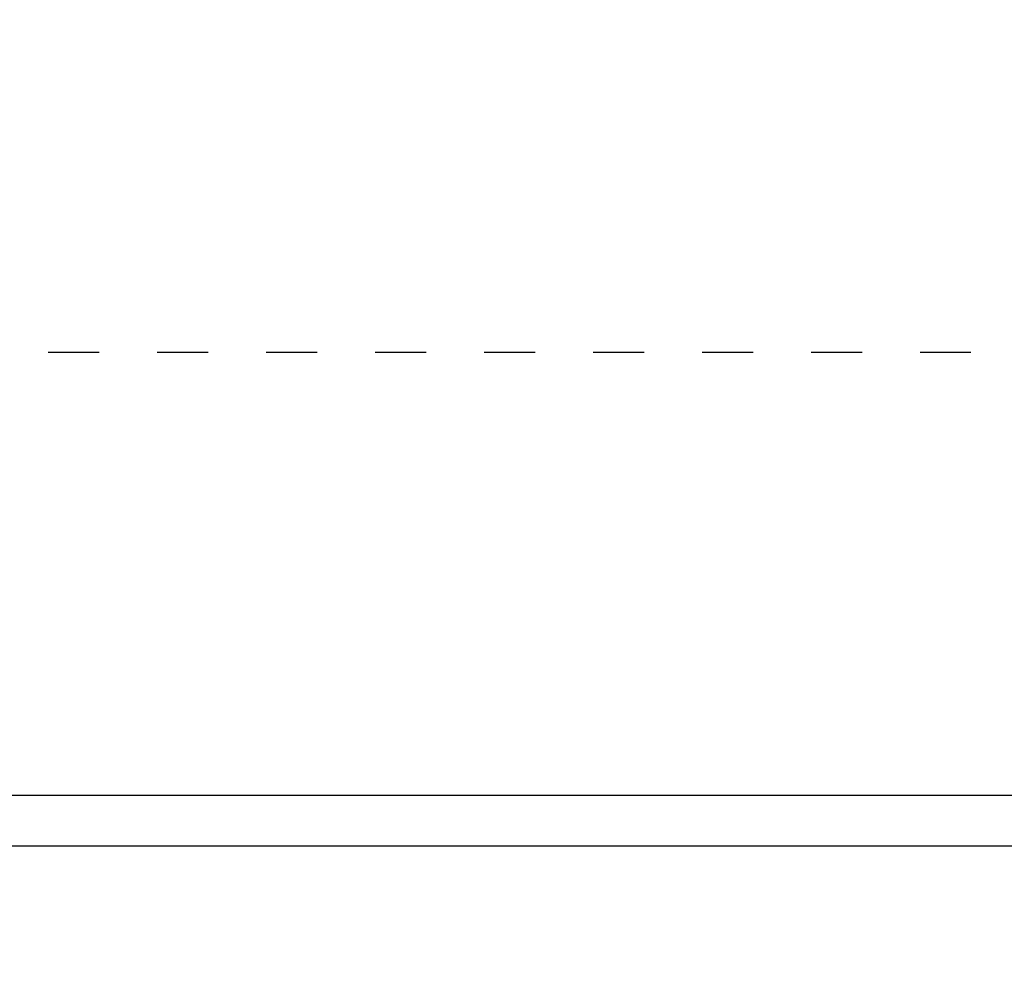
# Model space of a CAD drawing. Header units: millimetres. Extents: x 22865 to 60762, y -18816 to 15611.
# Tile 119 of 256: x 25878 to 25891, y 8454 to 8467. Entities that reach past the tile are written whole.
import ezdxf

# ---------------------------------------------------------------- set-up
doc = ezdxf.new("R2010")
doc.units = ezdxf.units.MM
doc.linetypes.add('DASHED', pattern=[15, 7, -8])
for name, color, linetype in [('A_KURVEN', 7, 'Continuous'), ('bramy przemyslowe', 5, 'Continuous'), ('WYMIARY', 6, 'Continuous'), ('Z3067108_AF1_PBL37', 7, 'Continuous')]:
    doc.layers.add(name, color=color, linetype=linetype)
doc.layers.add('projekt', color=6, linetype='Continuous', lineweight=9)
doc.styles.add('1-100', font='simplex.shx', dxfattribs={"width": 0.8, "height": 15})
doc.dimstyles.new('1-100', dxfattribs={"dimscale": 0.5, "dimtxt": 100, "dimasz": 1, "dimexe": 0.18, "dimexo": 0.0625, "dimgap": 5, "dimtad": 1, "dimdec": 1, "dimzin": 0, "dimdsep": 46, "dimtxsty": '1-100', "dimblk1": 'K', "dimblk2": 'K', "dimsah": 1, "dimcen": 0.09, "dimse1": 1, "dimse2": 1, "dimadec": 0, "dimazin": 0, "dimtfac": 1, "dimtdec": 1, "dimtofl": 0, "dimtmove": 0, "dimatfit": 3, "dimldrblk": 'K', "dimfxl": 0, "dimtolj": 1, "dimtzin": 0, "dimarcsym": 0})

# ---------------------------------------------------------------- blocks, each defined once
blk = doc.blocks.new('Oben_Z3067108_AF1_PBL37_', base_point=(-2052.47, -1421.03))
at = {"layer": 'Z3067108_AF1_PBL37', "color": 2, "linetype": 'Continuous'}
for p, q in [((4111.91, 4061), (670.37, 4061)), ((4111.91, 4054), (670.37, 4054))]:
    blk.add_line(p, q, dxfattribs=at)
blk = doc.blocks.new('blok222')
at = {"layer": 'A_KURVEN', "color": 2, "linetype": 'DASHED'}
blk.add_line((60994.401, 15532.408), (64159.401, 15532.408), dxfattribs=at)
at = {"layer": 'Z3067108_AF1_PBL37', "xscale": -1}
blk.add_blockref('Oben_Z3067108_AF1_PBL37_', (67461.871, 9989.378), dxfattribs=at)
blk = doc.blocks.new('K')
for p, q in [((0, -19.114), (0, 19.114)), ((-19.114, 0), (19.114, 0))]:
    blk.add_line(p, q)
blk.add_circle((0, 0), 2.016)
blk = doc.blocks.new('*D1772')
at = {"layer": 'WYMIARY', "color": 0, "lineweight": -2}
blk.add_line((25666.932, 8352.422), (26205.932, 8352.422), dxfattribs=at)
at = {"layer": 'WYMIARY', "color": 0, "linetype": 'ByBlock', "lineweight": -2, "xscale": 0.5, "yscale": 0.5, "zscale": 0.5, "rotation": 180}
blk.add_blockref('K', (25666.432, 8352.422), dxfattribs=at)
at = {"layer": 'WYMIARY', "color": 0, "linetype": 'ByBlock', "lineweight": -2, "xscale": 0.5, "yscale": 0.5, "zscale": 0.5}
blk.add_blockref('K', (26206.432, 8352.422), dxfattribs=at)
at = {"layer": 'WYMIARY', "color": 0, "ltscale": 0.2, "insert": (25936.432, 8362.422), "char_height": 15, "attachment_point": 5, "style": '1-100'}
blk.add_mtext('\\A1;540', dxfattribs=at)
blk = doc.blocks.new('*D2030')
at = {"layer": 'projekt', "color": 0, "lineweight": -2, "ltscale": 0.2}
blk.add_line((27131.166, 11439.666), (23567.166, 11439.666), dxfattribs=at)
at = {"layer": 'projekt', "color": 0, "linetype": 'ByBlock', "lineweight": -2, "xscale": 0.5, "yscale": 0.5, "zscale": 0.5, "rotation": 180}
blk.add_blockref('K', (23566.666, 11439.666), dxfattribs=at)
at = {"layer": 'projekt', "color": 0, "linetype": 'ByBlock', "lineweight": -2, "xscale": 0.5, "yscale": 0.5, "zscale": 0.5}
blk.add_blockref('K', (27131.666, 11439.666), dxfattribs=at)
at = {"layer": 'projekt', "color": 0, "ltscale": 0.2, "insert": (25349.166, 11449.666), "char_height": 15, "attachment_point": 5, "style": '1-100'}
blk.add_mtext('\\A1;3565.0', dxfattribs=at)

msp = doc.modelspace()

# ---------------------------------------------------------------- block references
at = {"layer": 'bramy przemyslowe', "color": 0, "xscale": 0.1, "yscale": 0.1, "zscale": 0.1}
msp.add_blockref('blok222', (19709.492, 6909.362), dxfattribs=at)

# ---------------------------------------------------------------- dimensions: what is measured, and where the dimension line sits
at = {"layer": 'projekt', "color": 5, "ltscale": 0.2}
dim = msp.add_linear_dim(base=(23566.666, 11439.666), p1=(27131.666, 6344.063), p2=(23566.666, 6344.063), dimstyle='1-100', dxfattribs=at)
dim.commit()
dim.dimension.update_dxf_attribs({"geometry": '*D2030', "text_midpoint": (25349.166, 11449.666)})
at = {"layer": 'WYMIARY'}
dim = msp.add_linear_dim(base=(26206.432, 8352.422), p1=(25666.432, 8499.962), p2=(26206.432, 8499.962), dimstyle='1-100', override={"dimdec": 0, "dimtxsty": '1-100', "dimldrblk": 'K'}, dxfattribs=at)
dim.commit()
dim.dimension.update_dxf_attribs({"geometry": '*D1772', "text_midpoint": (25936.432, 8362.422)})

doc.saveas('drawing.dxf')
